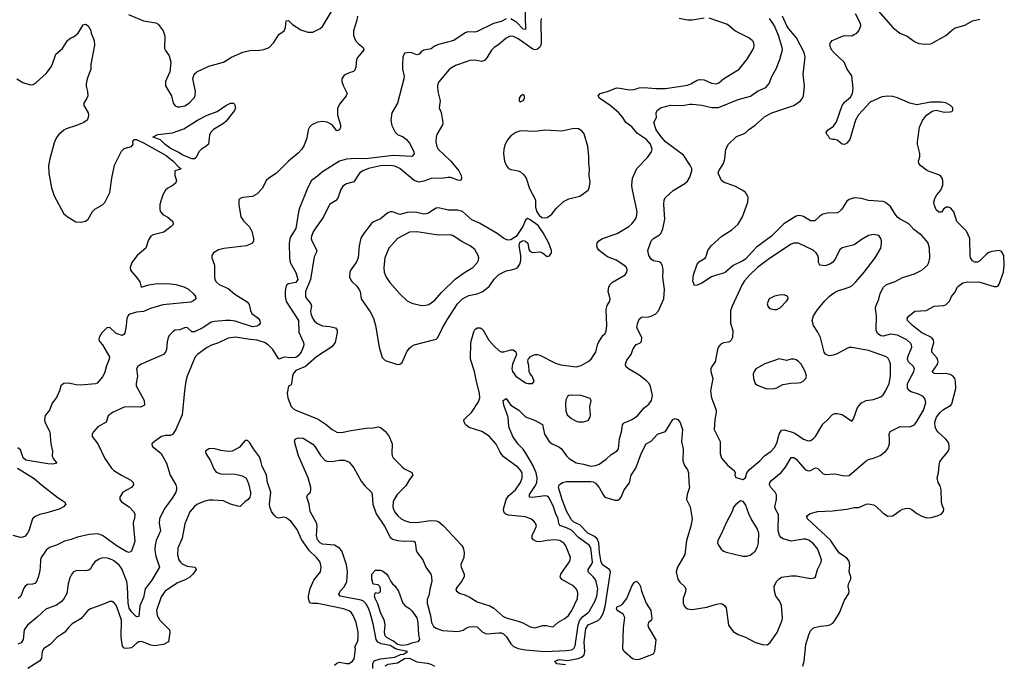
# Model space of a CAD drawing. Header units: inches. Extents: x 1834610 to 2027685, y 642842 to 774116.
# Tile 152 of 256: x 1856304 to 1864453, y 722225 to 727561. Entities that reach past the tile are written whole.
import ezdxf

# ---------------------------------------------------------------- set-up
doc = ezdxf.new("R2010")
doc.units = ezdxf.units.IN
doc.header["$MEASUREMENT"] = 0
doc.layers.add('B8752', color=7, linetype='Continuous')
doc.layers.add('B8762', color=7, linetype='Continuous')

msp = doc.modelspace()

# ---------------------------------------------------------------- linework, layer by layer
at = {"layer": 'B8752', "color": 5}
for points, elevation in [([(1857203.7, 727603.7), (1857330, 727550.3), (1857430, 727536.1), (1857450, 727522.8), (1857492.4, 727470), (1857504.3, 727424.3), (1857503.7, 727323.7), (1857510, 727304.7), (1857542, 727262), (1857554.8, 727210), (1857546.8, 727130), (1857510.6, 727050), (1857510, 727014), (1857560.7, 726930), (1857574, 726870), (1857590, 726847.7), (1857610, 726839.1), (1857630, 726838.4), (1857670, 726848.7), (1857710, 726872.7), (1857745.1, 726910), (1857755.6, 726930), (1857759.6, 726970), (1857737, 727070), (1857749.3, 727110), (1857771.3, 727128.7), (1857870, 727174.9), (1857990, 727208.8), (1858058, 727250), (1858150, 727292.9), (1858210, 727305.7), (1858290, 727308.5), (1858325.6, 727314.4), (1858369.6, 727330.4), (1858407.7, 727372.3), (1858450, 727438.8), (1858493.2, 727470), (1858505.1, 727494.9), (1858510, 727550.8), (1858530, 727553.4), (1858562.3, 727522.3), (1858630, 727477.6), (1858690, 727458.4), (1858730, 727458.4), (1858790, 727488.4), (1858810, 727503.8), (1858910, 727671)], 640), ([(1859098.7, 727590), (1859095.8, 727555.8), (1859067, 727470), (1859068.2, 727430), (1859082.4, 727390), (1859104.3, 727364.3), (1859148.2, 727330), (1859152, 727310), (1859102.4, 727250), (1859092, 727230), (1859086, 727170), (1859077.5, 727142.5), (1859067.7, 727132.3), (1859030, 727121.2), (1858990, 727102), (1858971.3, 727070), (1858971, 727050), (1858982.8, 727010), (1859014, 726950), (1859006.8, 726930), (1858950, 726861.2), (1858935.4, 726824.6), (1858933.8, 726770), (1858958.5, 726690), (1858958.3, 726670), (1858950, 726649.2), (1858930, 726641.2), (1858890.8, 726690.8), (1858850, 726714), (1858810, 726717.2), (1858770, 726712.8), (1858721.6, 726690), (1858702.4, 726670), (1858692.7, 726650), (1858679.5, 726580.5), (1858659, 726521), (1858640.5, 726490), (1858610, 726455.1), (1858529.1, 726390.9), (1858430, 726291.8), (1858365.5, 726250), (1858345.5, 726230), (1858312.8, 726167.3), (1858270, 726119.5), (1858230, 726096.2), (1858150.5, 726089.5), (1858130, 726081.2), (1858118.8, 726070), (1858117.3, 726030), (1858134.9, 725930), (1858156, 725896), (1858202.4, 725850), (1858225.3, 725810), (1858239.5, 725750), (1858239.5, 725730), (1858230.5, 725710), (1858181, 725690), (1857992.7, 725667.3), (1857950, 725655.4), (1857907.7, 725630), (1857895.5, 725610), (1857894.4, 725590), (1857916.9, 725530), (1857916.2, 725436.2), (1857919.5, 725410), (1857930.4, 725390), (1857954.9, 725370), (1858030, 725336.2), (1858084.4, 725290), (1858186.3, 725226.3), (1858202.8, 725202.8), (1858214.1, 725154.1), (1858224.9, 725130), (1858277.1, 725090), (1858292.4, 725070), (1858294.4, 725050), (1858285.9, 725034.1), (1858270, 725023.1), (1858230, 725019.8), (1858086.5, 725066.5), (1858050, 725071.9), (1858010, 725070.9), (1857916.5, 725063.5), (1857890, 725056.8), (1857819.5, 725010), (1857750, 724976.1), (1857730, 724976.9), (1857690, 725012.2), (1857669.5, 725010.5), (1857630, 724994.8), (1857590.3, 724989.7), (1857578, 724982), (1857543.8, 724950), (1857532.4, 724930), (1857524.4, 724895.6), (1857518.5, 724830), (1857511.3, 724810), (1857493.6, 724790), (1857308.8, 724710), (1857281.1, 724690), (1857270.3, 724670), (1857278.3, 724610), (1857267.2, 724550), (1857269.3, 724530), (1857335.6, 724410), (1857336.4, 724370), (1857305.1, 724354.9), (1857210, 724357.6), (1857170, 724353.3), (1857073, 724310), (1857037.4, 724282.6), (1857019.1, 724230), (1856952.4, 724190), (1856914.4, 724150), (1856904.9, 724130), (1856903.1, 724110), (1856950.4, 724050), (1857010.4, 723930), (1857063.1, 723850), (1857084.9, 723830), (1857145.7, 723790), (1857224.2, 723750), (1857244.6, 723730), (1857246, 723710), (1857230.3, 723690), (1857159.1, 723650), (1857133.4, 723610), (1857133.4, 723590), (1857147.3, 723570), (1857210, 723528.2), (1857247.3, 723490), (1857257.3, 723470), (1857254, 723430), (1857246.4, 723413.6), (1857243.1, 723390), (1857257.7, 723242.3), (1857230, 723161.2), (1857210.3, 723149.7), (1857190, 723155.8), (1857110, 723202), (1856990.2, 723290.2), (1856950, 723305.5), (1856879.1, 723300.9), (1856781.8, 723278.2), (1856730, 723258), (1856676.1, 723243.9), (1856607.7, 723212.3), (1856550, 723193.1), (1856522.8, 723170), (1856482.3, 723110), (1856475.5, 723090), (1856474.8, 723030), (1856470, 723001.2), (1856457.3, 722942.7), (1856443.7, 722910), (1856430, 722895.1), (1856410, 722888.2), (1856370, 722884.7), (1856349.1, 722870.9), (1856334.6, 722850), (1856313.7, 722790), (1856292.2, 722770)], 640), ([(1856281.6, 727070), (1856330, 727041.1), (1856390, 727021.3), (1856415.1, 727024.9), (1856440.1, 727039.9), (1856524.2, 727115.8), (1856558.4, 727161.6), (1856572.3, 727187.7), (1856603.8, 727276.2), (1856658, 727322), (1856701.2, 727390), (1856728.7, 727410), (1856750, 727418.8), (1856789, 727450), (1856830, 727518), (1856850, 727524.7), (1856870, 727511.3), (1856892.2, 727472.2), (1856894.9, 727450), (1856919.5, 727390), (1856923.8, 727350), (1856893.4, 727190), (1856892.7, 727150), (1856863.8, 727070), (1856855.5, 727030), (1856854, 727010), (1856865.8, 726965.8), (1856867.7, 726930), (1856860.7, 726910), (1856834.8, 726870), (1856836.3, 726850), (1856870.7, 726790), (1856874.8, 726770), (1856871, 726750), (1856862.8, 726730), (1856834.8, 726710), (1856775.2, 726684.8), (1856690, 726656.9), (1856670, 726646.6), (1856627.4, 726610), (1856610, 726586.6), (1856590, 726541.2), (1856552.9, 726410), (1856542.4, 726350), (1856544.7, 726290), (1856566.7, 726170), (1856590, 726104), (1856670, 725954.8), (1856706.2, 725926.2), (1856768.3, 725888.3), (1856810, 725884), (1856850, 725894), (1856870, 725910.8), (1856907.9, 725972.1), (1856926.3, 725993.7), (1856990, 726028), (1857010, 726047.7), (1857051.2, 726130), (1857066.3, 726250), (1857090, 726358), (1857147.2, 726472.8), (1857170, 726494), (1857230, 726511), (1857242.7, 726530), (1857242, 726550), (1857249.7, 726570.3), (1857270, 726568.5), (1857330, 726541.7), (1857515.9, 726435.9), (1857573.7, 726390), (1857620.4, 726340.4), (1857639.1, 726330), (1857635.6, 726324.4), (1857588, 726310), (1857588.2, 726270), (1857601.6, 726230), (1857598, 726210), (1857574.8, 726190), (1857530, 726167.6), (1857510.2, 726149.8), (1857488.9, 726110), (1857463.1, 726030), (1857463.1, 725990), (1857470.4, 725970), (1857489.1, 725949.1), (1857530, 725925.5), (1857570.7, 725890), (1857573.2, 725866.8), (1857558, 725850), (1857496.9, 725803.1), (1857410, 725779.6), (1857390, 725769.4), (1857370, 725739), (1857348.2, 725670), (1857277.7, 725610), (1857233.1, 725550), (1857218.9, 725510), (1857221.7, 725490), (1857230, 725475.5), (1857279.1, 725419.1), (1857297.4, 725390), (1857310, 725346.8), (1857374.4, 725365.6), (1857426.8, 725373.2), (1857530, 725376.1), (1857595.5, 725370), (1857663.1, 725350), (1857702, 725330), (1857746, 725290), (1857758.4, 725270), (1857762.8, 725250), (1857738.8, 725230), (1857717.6, 725222.4), (1857490, 725201.6), (1857386.8, 725170), (1857330, 725145.1), (1857270, 725141.3), (1857216.2, 725123.8), (1857205.2, 725114.8), (1857192.2, 725090), (1857186.7, 725030), (1857173.4, 724966.6), (1857165.8, 724954.2), (1857152.4, 724947.6), (1857102.8, 724962.8), (1857050, 725012), (1857026.8, 725010), (1856983, 724970), (1856962, 724930), (1856960.7, 724910), (1856970.6, 724890.6), (1856990.4, 724870.4), (1857047.3, 724770), (1857044.9, 724750), (1857023, 724697), (1857005.7, 724634.3), (1856990, 724604), (1856946.4, 724553.6), (1856932.4, 724547.6), (1856810, 724535.8), (1856770, 724538.3), (1856710, 724551), (1856670.4, 724549.6), (1856658, 724542), (1856644, 724530), (1856633.4, 724490), (1856610, 724434), (1856572.3, 724387.7), (1856550.6, 724330), (1856514.4, 724285.6), (1856508.5, 724250), (1856512, 724230), (1856554, 724150), (1856562, 724050), (1856576.3, 723990), (1856573.4, 723950), (1856582, 723930), (1856612, 723890), (1856577.7, 723882.3), (1856536.5, 723883.5), (1856354.2, 723914.2), (1856334, 723934), (1856310, 723999.5), (1856290, 724016.2)], 620), ([(1860000, 727456.2), (1859990, 727451.8), (1859897.3, 727390), (1859770, 727355.8), (1859738.6, 727341.5), (1859710, 727320.9), (1859650, 727309.6), (1859626, 727294), (1859610, 727276), (1859590, 727269.5), (1859550, 727286), (1859530, 727289.3), (1859490, 727284), (1859476.4, 727250), (1859472, 727190), (1859472.2, 727150), (1859486.7, 727090), (1859484.2, 727070), (1859431.1, 726870), (1859383.9, 726790), (1859376.5, 726730), (1859385.2, 726685.2), (1859410.4, 726630), (1859430.2, 726610.2), (1859477.3, 726590), (1859504.9, 726570), (1859530, 726538.8), (1859565.5, 726470), (1859570, 726449.2), (1859550, 726429.8), (1859396.5, 726436.5), (1859170, 726408.4), (1859087.1, 726412.9), (1859010, 726407.2), (1858950.9, 726389.1), (1858810, 726302.8), (1858770, 726266.2), (1858719.5, 726230), (1858689.2, 726170.8), (1858620.5, 725999.5), (1858611.7, 725970), (1858590, 725833.2), (1858542.6, 725757.4), (1858533.8, 725710), (1858538.2, 725590), (1858543.8, 725550), (1858590, 725468.2), (1858606.9, 725410), (1858590, 725385.5), (1858530, 725375.6), (1858514.7, 725365.3), (1858505.7, 725350), (1858500.1, 725310), (1858501.7, 725270), (1858510, 725228.8), (1858610.8, 725070), (1858615.7, 724975.7), (1858652, 724890), (1858654.9, 724870), (1858651.5, 724850), (1858634.4, 724810), (1858610, 724778.8), (1858590, 724765.3), (1858550, 724760.7), (1858492.7, 724767.3), (1858450, 724752), (1858400.2, 724830), (1858360.4, 724870), (1858330.2, 724890.2), (1858270, 724909.2), (1858212.8, 724912.8), (1858090, 724933.8), (1858030, 724923.7), (1857950, 724885.7), (1857892.6, 724867.4), (1857850, 724844.8), (1857775.8, 724790), (1857757.1, 724770), (1857690.4, 724610), (1857679.3, 724570), (1857668.4, 724490), (1857650.4, 724290), (1857598, 724170), (1857570, 724128.2), (1857550, 724119.1), (1857510, 724118.7), (1857478, 724110), (1857419.5, 724070), (1857399.3, 724050), (1857400.5, 724030), (1857476.3, 723970), (1857520.5, 723890), (1857550, 723791), (1857597.6, 723710), (1857602.6, 723690), (1857601.5, 723670), (1857595.5, 723650), (1857572.1, 723610), (1857500.2, 723510), (1857460.2, 723430), (1857458.2, 723390), (1857468.4, 723330), (1857433.8, 723250), (1857424.7, 723210), (1857421.8, 723170), (1857430, 723119.1), (1857461.5, 723030), (1857397.4, 722922.6), (1857342.4, 722850), (1857330, 722777.7), (1857297.8, 722710), (1857290, 722620.9), (1857270, 722617.6), (1857230, 722660.3), (1857210.6, 722690), (1857201.7, 722730), (1857198, 722870), (1857190.3, 722910.3), (1857150, 723016.4), (1857130, 723043.1), (1857090, 723077.6), (1857069.5, 723090), (1857030, 723104.2), (1856990, 723106), (1856963.4, 723096.6), (1856930, 723076.3), (1856910, 723051.8), (1856890, 723014.5), (1856875.3, 723004.7), (1856850, 722999.2), (1856777.6, 723002.4), (1856750.4, 722990), (1856732.5, 722967.5), (1856719.1, 722940.9), (1856705.2, 722890), (1856694, 722810), (1856670, 722768.2), (1856650, 722744), (1856610, 722715.3), (1856519.7, 722680.3), (1856450, 722615.1), (1856370, 722549.7), (1856340.8, 722510), (1856333, 722430), (1856315.9, 722404.1), (1856289.3, 722390.7)], 660), ([(1860000, 727211.8), (1859910, 727181.4), (1859876.7, 727163.3), (1859854.7, 727145.3), (1859775.9, 727050), (1859765.4, 727030), (1859761.3, 727010), (1859765.5, 726965.5), (1859784.2, 726890), (1859774.9, 726830), (1859791.4, 726791.4), (1859805.3, 726710), (1859802.6, 726690), (1859756.9, 726610), (1859750.9, 726589.1), (1859748.5, 726550), (1859757.4, 726510), (1859768.3, 726488.3), (1859871.8, 726390), (1859938.2, 726310), (1859958.5, 726270), (1859961.3, 726250), (1859954.8, 726230), (1859930, 726232.8), (1859873.4, 726253.4), (1859850, 726253.8), (1859812, 726247.9), (1859710, 726246.6), (1859650, 726223.8), (1859610, 726216), (1859570, 726228.9), (1859450, 726328.7), (1859410, 726347.3), (1859370, 726352.6), (1859290, 726350.7), (1859190, 726328.1), (1859144.9, 726310), (1859116.5, 726290), (1859070, 726219.3), (1859010, 726202.2), (1858977.7, 726182.3), (1858958.2, 726150), (1858936.5, 726083.5), (1858917.4, 726062.6), (1858867.4, 726030), (1858818.2, 725930), (1858736.2, 725810), (1858718.5, 725770), (1858717.1, 725750), (1858722, 725730), (1858763.1, 725650), (1858758.9, 725630), (1858742, 725598), (1858710.1, 725410.1), (1858670.8, 725310), (1858670.2, 725270), (1858679.7, 725250), (1858714.7, 725210), (1858718.5, 725190), (1858712.1, 725150), (1858714.3, 725130), (1858729, 725089), (1858744.7, 725064.7), (1858770, 725045.6), (1858810, 725026.4), (1858870, 725022), (1858917.3, 725010), (1858932.2, 724992.2), (1858931.3, 724971.3), (1858914.4, 724890), (1858888.3, 724851.7), (1858759.7, 724770), (1858670, 724689), (1858590, 724656.4), (1858568.9, 724630), (1858561.1, 724610), (1858554, 724550), (1858550, 724538), (1858530, 724528.7), (1858517.5, 724470), (1858523.5, 724430), (1858550, 724360.3), (1858570, 724339.1), (1858590, 724327.5), (1858774, 724254), (1858840.3, 724210), (1858890, 724168.9), (1858930, 724146.3), (1858970, 724143.2), (1859030, 724158), (1859170, 724179.3), (1859230, 724182.2), (1859270, 724191.5), (1859290, 724186.4), (1859330, 724155.5), (1859361.3, 724110), (1859385.7, 724050), (1859385.3, 723970), (1859387, 723950), (1859395.1, 723935.1), (1859470, 723859.5), (1859490, 723844.2), (1859550, 723812.4), (1859559.1, 723790), (1859530, 723756), (1859498.9, 723701.1), (1859429, 723631), (1859402.2, 723590), (1859395.2, 723570), (1859392.9, 723530), (1859396.9, 723510), (1859410, 723485.7), (1859434.4, 723454.4), (1859462.4, 723430), (1859490, 723415.2), (1859530, 723402.2), (1859590, 723398.9), (1859705.5, 723414.5), (1859750, 723413.5), (1859770, 723408), (1859812.1, 723372.1), (1859960.4, 723210), (1859974.4, 723190), (1859983.1, 723150), (1859980.3, 723110), (1859956.5, 723050), (1859958.5, 723030), (1859981.5, 722970), (1859982.3, 722950), (1859961.5, 722910), (1859912.8, 722850), (1859919.2, 722830), (1859950, 722811.8), (1859990, 722800.7), (1860000, 722795.8)], 680), ([(1860000, 725946), (1859970, 725973), (1859930, 725985.2), (1859850, 725983.4), (1859770, 726003.9), (1859750, 726000.3), (1859682.7, 725957.3), (1859650.1, 725949.9), (1859590, 725964.6), (1859546.4, 725966.4), (1859510, 725963.7), (1859450, 725948.6), (1859390, 725969.8), (1859370, 725969.8), (1859350, 725962.5), (1859290, 725913.8), (1859233.7, 725886.3), (1859214.3, 725870), (1859150, 725788.3), (1859128.3, 725751.7), (1859114.5, 725690), (1859106.3, 725590), (1859089.5, 725550.4), (1859044.2, 725490), (1859035.5, 725470), (1859033.8, 725430), (1859040.8, 725410), (1859053.1, 725393.1), (1859094.4, 725354.4), (1859111.4, 725331.4), (1859121.1, 725310), (1859130.2, 725250), (1859203.6, 725143.6), (1859231.5, 725090), (1859249.1, 725030), (1859278.4, 724850), (1859303.7, 724763.7), (1859330, 724740.5), (1859430, 724707.2), (1859450, 724710.3), (1859470, 724724.4), (1859507.2, 724812.8), (1859530, 724842.4), (1859550, 724859.5), (1859570, 724870.3), (1859730, 724910.3), (1859750, 724917), (1859765.6, 724930), (1859802.8, 725010), (1859842.7, 725077.3), (1859926.8, 725210), (1859968.3, 725251.7), (1860000, 725267.3)], 720), ([(1860000, 725706.1), (1859963.9, 725723.9), (1859892.1, 725772.1), (1859870, 725780.5), (1859770, 725777.6), (1859590, 725804.2), (1859530, 725803.1), (1859430.2, 725749.8), (1859360.3, 725670), (1859326.5, 725590), (1859319, 725510), (1859321.1, 725470), (1859338, 725430), (1859366.8, 725386.8), (1859450, 725290.6), (1859510, 725234.4), (1859550, 725214.9), (1859630, 725195.6), (1859663.1, 725196.9), (1859690, 725203.7), (1859741, 725239), (1859796, 725304), (1859907.6, 725412.4), (1859977.5, 725462.5), (1860000, 725476.3)], 740), ([(1860000, 724204.7), (1859993.7, 724210), (1859982.6, 724230), (1859981.3, 724250), (1860000, 724267.7)], 680), ([(1858910, 722218.7), (1858930, 722235.6), (1858950, 722241.7), (1859010, 722231.7), (1859030, 722233.1), (1859058, 722250), (1859071.2, 722270), (1859082.7, 722350), (1859079.3, 722370), (1859103.1, 722416.9), (1859106.5, 722453.5), (1859105, 722490), (1859090, 722571.8), (1859065, 722630), (1859050.4, 722650.4), (1859030, 722667), (1858984, 722684), (1858810, 722721.6), (1858770, 722727.9), (1858728.3, 722728.3), (1858712.3, 722732.3), (1858702.9, 722742.9), (1858694.9, 722770), (1858694.9, 722790), (1858707, 722853), (1858739.7, 722920.3), (1858793.6, 722990), (1858800.5, 723030), (1858791.1, 723070), (1858760.5, 723110), (1858703.2, 723163.2), (1858637.3, 723257.3), (1858600, 723340), (1858548, 723410), (1858510, 723438.3), (1858490, 723442), (1858450, 723435.6), (1858430, 723440.9), (1858410, 723459.3), (1858389.6, 723490), (1858373.6, 723530), (1858371.4, 723551.4), (1858383.5, 723650), (1858355.1, 723730), (1858346.6, 723790), (1858307, 723870), (1858300.9, 723910), (1858290, 723942), (1858239, 724010), (1858210, 724058), (1858190, 724078), (1858170, 724078), (1858119.8, 724020.2), (1858062, 723990), (1858032.9, 723987.1), (1857970, 723995), (1857910, 724011.4), (1857870, 724007.6), (1857841.1, 723990), (1857845.2, 723970), (1857884.8, 723910), (1857910, 723844.4), (1857930, 723816.5), (1857970, 723802.6), (1858090, 723800.2), (1858145.4, 723785.4), (1858175.5, 723770), (1858188.2, 723750), (1858201.3, 723710), (1858214.9, 723650), (1858214.9, 723630), (1858210.4, 723610), (1858195.5, 723590), (1858168, 723570), (1858130, 723532.7), (1858110, 723533.6), (1858050, 723550.9), (1857990, 723577.4), (1857905.2, 723585.2), (1857870, 723584.1), (1857827.1, 723572.9), (1857770, 723548.4), (1857747.2, 723530), (1857713, 723487), (1857671, 723389), (1857649.2, 723270), (1857613.7, 723186.3), (1857609.3, 723130), (1857621.2, 723090), (1857634.4, 723070), (1857650, 723056.5), (1857690, 723037.6), (1857755.5, 723030), (1857764.2, 723010), (1857737.5, 722970), (1857713.6, 722946.4), (1857674.9, 722925.1), (1857610, 722900.6), (1857508.7, 722830), (1857476.1, 722783.9), (1857437.2, 722670), (1857442.9, 722630), (1857464.5, 722590), (1857544.3, 722510), (1857546.3, 722490), (1857536.2, 722410), (1857495.3, 722390), (1857419, 722379), (1857390, 722384), (1857330, 722409.2), (1857307, 722413), (1857290, 722410.6), (1857277.5, 722402.5), (1857230, 722361.9), (1857190, 722355.5), (1857170, 722359.8), (1857156.1, 722376.1), (1857145.5, 722450), (1857147.8, 722590), (1857105.1, 722710), (1857090, 722731.3), (1857070, 722744.7), (1857050, 722746), (1856983.8, 722716.2), (1856890, 722685.6), (1856868.9, 722671.1), (1856814.5, 722605.5), (1856738.8, 722561.2), (1856707.4, 722530), (1856677.6, 722490), (1856612, 722448), (1856556.4, 722390), (1856504.8, 722355.2), (1856491.4, 722330), (1856483.6, 722276.4), (1856470, 722253), (1856373, 722190)], 680), ([(1859226.6, 722190), (1859227.9, 722230), (1859235, 722250), (1859243.9, 722256.1), (1859289.7, 722270.3), (1859410, 722283.3), (1859454.7, 722305.3), (1859481.1, 722310), (1859514, 722330), (1859443.7, 722343.7), (1859414.1, 722354.1), (1859370, 722380.5), (1859295.7, 722395.7), (1859268.6, 722408.6), (1859255.3, 722430), (1859230, 722560.9), (1859205.4, 722650), (1859191.6, 722690), (1859168.6, 722728.6), (1859150, 722746.8), (1859130, 722756.9), (1858970, 722785.9), (1858957.6, 722790), (1858946.6, 722806.6), (1858956.9, 722830), (1858992.1, 722870), (1859010.6, 722909.4), (1859018.5, 722990), (1859010, 723047.3), (1858970, 723163.1), (1858950, 723186.6), (1858909.4, 723210), (1858810, 723219.9), (1858790, 723230.7), (1858770, 723256.3), (1858762.1, 723290), (1858766.6, 723370), (1858763.6, 723390), (1858709.2, 723490), (1858700.4, 723550), (1858679.6, 723610), (1858689.6, 723630), (1858709.7, 723650.3), (1858715.1, 723670), (1858713.3, 723690), (1858691.8, 723770), (1858612.3, 723950), (1858579.5, 724070), (1858584, 724090), (1858610, 724099.1), (1858650, 724097.3), (1858730, 724046.4), (1858750, 724026), (1858793.4, 723953.4), (1858830, 723914.9), (1858846.4, 723906.4), (1858890, 723903.1), (1858950, 723915.8), (1858970, 723915.8), (1858993.7, 723913.7), (1859030, 723898.8), (1859070, 723850.6), (1859130, 723742), (1859161.6, 723701.6), (1859216, 723650), (1859221.5, 723630), (1859226.7, 723550), (1859253.7, 723470), (1859324.6, 723370), (1859370, 723278.6), (1859390, 723262.3), (1859430, 723249.3), (1859490, 723243.8), (1859550, 723247.6), (1859565.5, 723245.5), (1859576.1, 723236.1), (1859585.8, 723170), (1859593.2, 723150), (1859640.3, 723090), (1859665.5, 723030), (1859706, 722970), (1859713.4, 722950), (1859716.1, 722910), (1859700.7, 722859.3), (1859690, 722795.1), (1859677.8, 722762.2), (1859675.6, 722730), (1859702.9, 722630), (1859713.1, 722570), (1859730, 722539.5), (1859750, 722525.7), (1859803.8, 722503.8), (1859930, 722496.1), (1859973.4, 722506.6), (1860000, 722523.9)], 660), ([(1856287.5, 723847.5), (1856424, 723764), (1856484.9, 723710), (1856622.6, 723602.6), (1856676, 723570), (1856686, 723550), (1856666, 723530), (1856631.8, 723508.2), (1856530, 723478.5), (1856470, 723466.3), (1856431.7, 723448.3), (1856410.3, 723429.7), (1856379.6, 723330), (1856370.1, 723309.9), (1856350, 723286.9), (1856330, 723277.4), (1856310, 723275.8), (1856250, 723292.6)], 620), ([(1859330, 722213.9), (1859354.8, 722225.2), (1859430, 722237.7), (1859490, 722272.3), (1859530, 722275.2), (1859590, 722246.3), (1859675.9, 722235.9), (1859706.6, 722226.6), (1859736.9, 722210)], 640)]:
    msp.add_lwpolyline(points, dxfattribs=dict(at, elevation=elevation))
for points, elevation in [([(1857750, 726407.8), (1857730, 726408.8), (1857650, 726441.4), (1857622.1, 726462.1), (1857550, 726496.4), (1857508.2, 726528.2), (1857470, 726566.6), (1857409.1, 726589.1), (1857408.1, 726591.9), (1857448.7, 726610), (1857570, 726625.4), (1857663.2, 726656.8), (1857776.9, 726730), (1857855.1, 726770), (1857939.2, 726800.8), (1858010, 726850.5), (1858048.7, 726870), (1858074, 726870), (1858082, 726862), (1858091.3, 726830), (1858082, 726810), (1858010, 726719.5), (1857990, 726702), (1857908.8, 726651.2), (1857887.3, 726630), (1857875.2, 726604.8), (1857866.8, 726530), (1857846, 726510), (1857810, 726489.2), (1857790.8, 726470), (1857762.8, 726417.2)], 620), ([(1859470, 722380.7), (1859430, 722387.9), (1859397.8, 722417.8), (1859344.6, 722444.6), (1859330, 722460.3), (1859324.6, 722490), (1859329.1, 722550), (1859324, 722584), (1859290, 722652.8), (1859267.1, 722727.1), (1859245.2, 722770), (1859241, 722790), (1859245.1, 722814.9), (1859250, 722818.8), (1859270, 722813.4), (1859290, 722826), (1859291.6, 722850), (1859283.7, 722870), (1859270, 722883.7), (1859230, 722888), (1859219.3, 722930), (1859219, 722970), (1859250, 723004.7), (1859290, 723004), (1859310, 722996.3), (1859342.8, 722970), (1859357.3, 722950), (1859376, 722910), (1859390.6, 722890.6), (1859410, 722876), (1859440.5, 722830), (1859475.5, 722730), (1859494, 722710), (1859530, 722687), (1859550, 722666.5), (1859591.3, 722610), (1859600.1, 722570), (1859603.7, 722470), (1859613.2, 722430), (1859600.3, 722410), (1859550, 722401), (1859510, 722385.5)], 640)]:
    msp.add_lwpolyline(points, close=True, dxfattribs=dict(at, elevation=elevation))
at = {"layer": 'B8762', "color": 5}
for points, elevation in [([(1860485.9, 727690), (1860490, 727479), (1860470, 727481.5), (1860418, 727538), (1860370, 727568.7)], 660), ([(1863370, 727679.1), (1863530, 727497.3), (1863589.4, 727449.4), (1863650, 727423.7), (1863710, 727380.3), (1863745.1, 727365.1), (1863770, 727360.2), (1863830, 727358.9), (1863850, 727362.6), (1863969.3, 727430), (1864012.3, 727470), (1864041.2, 727490), (1864125.8, 727514.2), (1864190, 727552.7), (1864250, 727564.4)], 620), ([(1860000, 724267.7), (1860044.7, 724310), (1860101.2, 724398.8), (1860112.5, 724430), (1860110.6, 724470), (1860085.2, 724565.2), (1860069.5, 724649.5), (1860034.7, 724750), (1860039, 724890), (1860059.2, 724970), (1860068.1, 724991.9), (1860078, 725002), (1860090, 725010.3), (1860114, 725010), (1860130, 725002.6), (1860140.3, 724990), (1860187.4, 724907.4), (1860230, 724858.9), (1860270, 724823), (1860290, 724812.7), (1860310, 724812.2), (1860370, 724828), (1860387.7, 724827.7), (1860410, 724810.8), (1860414.8, 724790), (1860382, 724710), (1860377.6, 724670), (1860383.1, 724650), (1860410.6, 724610), (1860490, 724556.3), (1860510, 724550.7), (1860549.2, 724550.8), (1860561.2, 724570), (1860546, 724610), (1860529.6, 724629.6), (1860520.7, 724650), (1860517.2, 724697.2), (1860509.2, 724730), (1860513.2, 724750), (1860520.1, 724759.9), (1860529.5, 724770.5), (1860554.8, 724785.2), (1860570, 724790.7), (1860589.4, 724790.6), (1860610, 724784.9), (1860738.3, 724718.3), (1860783, 724703), (1860910, 724687.2), (1860950, 724697.7), (1861010, 724731.6), (1861032.8, 724750), (1861059.7, 724790), (1861071.3, 724810), (1861086, 724870), (1861095.4, 724890), (1861130, 724946.8), (1861150, 724962.8), (1861156.8, 724983.2), (1861162.3, 725030), (1861158, 725162), (1861165.9, 725194.1), (1861189.6, 725230.4), (1861189.7, 725250), (1861173.8, 725310), (1861179.7, 725350), (1861191.2, 725370), (1861211.4, 725388.6), (1861316.2, 725450), (1861329.6, 725470), (1861333, 725490), (1861325.6, 725510), (1861305.1, 725530), (1861239.7, 725570), (1861170, 725598.8), (1861123.5, 725630), (1861101.2, 725650), (1861087.4, 725670), (1861079.7, 725690), (1861083, 725710), (1861097.6, 725730), (1861127, 725750), (1861248.2, 725791.8), (1861344.2, 725850), (1861370, 725870.3), (1861401.1, 725910), (1861409.8, 725930.2), (1861414.8, 725970), (1861373.2, 726166.8), (1861370.9, 726190.9), (1861376.4, 726250), (1861411.9, 726328.1), (1861500.1, 726419.9), (1861533.5, 726466.5), (1861538.5, 726490), (1861524.8, 726530), (1861491.6, 726570), (1861417.9, 726617.9), (1861370, 726672.7), (1861319.7, 726710), (1861296.8, 726750), (1861263.5, 726790), (1861190.4, 726850.4), (1861103, 726910), (1861093, 726930), (1861108.7, 726951.3), (1861170, 726967.3), (1861243.6, 726996.4), (1861270, 726995.4), (1861350, 726979.6), (1861390, 726981.9), (1861430, 726995.8), (1861470, 727000.5), (1861570, 726990.1), (1861650, 726991.3), (1861830, 727019.1), (1861858, 727030), (1861910, 727061.2), (1861930, 727067.1), (1861970, 727062.4), (1862030, 727035.2), (1862070, 727030.2), (1862090, 727038.3), (1862129, 727071), (1862258.9, 727150), (1862325.6, 727234.4), (1862371.5, 727310), (1862378.7, 727330), (1862382.4, 727350), (1862376.4, 727376.4), (1862367.3, 727390), (1862339.5, 727410), (1862221.6, 727470), (1862160.8, 727520.8), (1862010, 727572.7)], 680), ([(1860000, 722523.9), (1860010, 722530.4), (1860024.9, 722535.1), (1860070, 722539.3), (1860090, 722534.9), (1860133, 722493), (1860159.7, 722479.7), (1860170, 722477.2), (1860270, 722487), (1860290, 722484.8), (1860310, 722475.7), (1860333.8, 722453.8), (1860370, 722395.3), (1860390, 722372.5), (1860430, 722355.8), (1860490, 722345.9), (1860650, 722331.9), (1860830, 722338.9), (1860870, 722346.1), (1860890, 722356.6), (1860901.2, 722378.8), (1860925.3, 722550), (1860935.9, 722584.1), (1860961.5, 722618.5), (1861006.6, 722650), (1861017, 722663), (1861065.5, 722750), (1861080.2, 722790), (1861087.9, 722850), (1861076.3, 722910), (1861067.5, 722930), (1861051.4, 722950), (1861009.8, 722990), (1861008, 723010), (1861037.8, 723050), (1861044.9, 723070), (1861030.8, 723190), (1861017.2, 723210), (1860930, 723273.8), (1860870, 723334.6), (1860830, 723354.5), (1860773.1, 723373.1), (1860765.1, 723390), (1860761, 723430), (1860741.4, 723470), (1860722.5, 723530), (1860690, 723598.7), (1860679.7, 723610), (1860670, 723616.8), (1860650, 723620.8), (1860550, 723605.5), (1860524.2, 723610), (1860522.2, 723630), (1860573.6, 723706.4), (1860583, 723730), (1860586.4, 723770), (1860578.5, 723810), (1860552.3, 723872.3), (1860494, 723974), (1860470, 724006.6), (1860430, 724048.4), (1860386, 724110), (1860351.3, 724190), (1860345.7, 724270), (1860309.8, 724370), (1860306.6, 724410), (1860330, 724425.5), (1860369.2, 724369.2), (1860433.8, 724330), (1860490, 724274.7), (1860564.7, 724244.7), (1860631.1, 724211.1), (1860647.9, 724130), (1860685.5, 724070), (1860710, 724049.2), (1860765.3, 724025.3), (1860787, 724010), (1860830, 723951.8), (1860852, 723930), (1860910, 723892.6), (1860970, 723882.2), (1861030, 723864), (1861070, 723870.1), (1861098.9, 723881.1), (1861156.9, 723923.1), (1861199.4, 723960.6), (1861248.9, 723991.1), (1861259.3, 724010), (1861268.6, 724091.4), (1861285.2, 724150), (1861293.9, 724206.1), (1861301, 724219), (1861310, 724228), (1861330, 724232), (1861370, 724251), (1861416.9, 724283.1), (1861470, 724344.9), (1861510, 724379), (1861532.5, 724407.5), (1861542, 724450), (1861525.7, 724525.7), (1861514.4, 724550), (1861492.1, 724572.1), (1861430, 724618.7), (1861343.7, 724670), (1861320.9, 724690), (1861318.4, 724710), (1861330, 724742.8), (1861365.1, 724790), (1861379.5, 724830), (1861397.5, 724862.5), (1861407.3, 724872.7), (1861437, 724883), (1861450, 724898), (1861452.1, 724930), (1861412.4, 725010), (1861416.4, 725043.6), (1861430, 725081), (1861450, 725098.8), (1861510, 725100.3), (1861530, 725105.7), (1861570, 725127.2), (1861591, 725150), (1861634.2, 725250), (1861640.4, 725330), (1861626.9, 725426.9), (1861628.7, 725490), (1861623.3, 725523.3), (1861610, 725547.6), (1861596.6, 725556.6), (1861550, 725565.1), (1861530, 725579.8), (1861510.8, 725610), (1861503.1, 725650), (1861531.2, 725730), (1861549.6, 725750), (1861599.9, 725780.1), (1861610, 725792.2), (1861626.3, 725830), (1861644.4, 725910), (1861634.3, 726030), (1861638.4, 726070), (1861649.7, 726090.3), (1861713.7, 726146.3), (1861810, 726205.8), (1861830, 726225.2), (1861850, 726256.4), (1861868, 726310), (1861867, 726330), (1861856.5, 726350), (1861799.2, 726439.2), (1861650, 726550.7), (1861613, 726590), (1861572.1, 726650), (1861552.3, 726710), (1861574.5, 726750), (1861571.6, 726790), (1861579.5, 726810), (1861606.6, 726830), (1861690, 726852.1), (1861790, 726850.2), (1861850, 726862), (1861870, 726861.8), (1861950, 726852.9), (1862032.9, 726832.9), (1862086.8, 726833.2), (1862250, 726900.8), (1862352.7, 726927.3), (1862409.6, 726970), (1862479.3, 727000.7), (1862506.2, 727033.8), (1862529, 727091), (1862564.9, 727155.1), (1862595.1, 727230), (1862616.4, 727310), (1862614.8, 727330), (1862584.7, 727430), (1862551.2, 727510), (1862530, 727544.4), (1862510, 727570.9)], 660), ([(1860621.1, 727570), (1860617.7, 727542.3), (1860621.1, 727370), (1860618.4, 727350), (1860610, 727334.8), (1860590, 727317.4), (1860570, 727311), (1860550, 727316), (1860430, 727402.7), (1860390, 727421.8), (1860370, 727425.5), (1860357.4, 727422.6), (1860330, 727408.9), (1860270, 727356), (1860230, 727331.1), (1860210, 727309.7), (1860170, 727245.1), (1860150, 727224.4), (1860130, 727216), (1860070, 727227.1), (1860030, 727222), (1860000, 727211.8)], 680), ([(1860330, 727568.5), (1860290, 727544.7), (1860224.6, 727530), (1860090, 727463.1), (1860070, 727457.4), (1860010, 727460.7), (1860000, 727456.2)], 660), ([(1860821.1, 722221.1), (1860749.2, 722230), (1860734, 722250), (1860770, 722265.5), (1860836.7, 722256.7), (1860925.5, 722274.5), (1860955, 722285), (1860975.2, 722304.8), (1860980.7, 722330), (1860977.1, 722410), (1860990, 722518.8), (1861010, 722551), (1861092.7, 722587.3), (1861112.1, 722607.9), (1861134.3, 722645.7), (1861150, 722704.4), (1861194.6, 722990), (1861186.8, 723010), (1861130, 723045), (1861115.9, 723070), (1861101.6, 723150), (1861097.7, 723230), (1861084.1, 723264.1), (1861062, 723282), (1861005.5, 723310), (1860939.8, 723379.8), (1860890, 723403.1), (1860870, 723421.1), (1860830, 723493.3), (1860794.1, 723590), (1860763.7, 723690), (1860768.1, 723711.9), (1860797.6, 723730), (1860830, 723738.4), (1861030, 723739.6), (1861050, 723736.1), (1861070, 723723.2), (1861099.8, 723690), (1861130, 723632.2), (1861148, 723608), (1861230, 723584.7), (1861254.9, 723585.1), (1861270, 723594.9), (1861281.3, 723610), (1861306.6, 723670), (1861350, 723727.3), (1861366, 723790), (1861403.4, 723850), (1861450, 723974.9), (1861490, 724050.6), (1861530, 724073.4), (1861582.7, 724130), (1861650, 724151), (1861710, 724250.8), (1861730, 724261), (1861750, 724251), (1861770, 724226), (1861790.4, 724170), (1861781.6, 724070), (1861795.3, 724010), (1861793.1, 723910), (1861805.5, 723870), (1861830, 723834.4), (1861839.7, 723810), (1861842.4, 723730), (1861848.8, 723690), (1861828.2, 723631.7), (1861822.2, 723590), (1861852.4, 723530), (1861869.2, 723430), (1861859, 723370), (1861823, 723250), (1861810, 723135.1), (1861747.1, 723030), (1861737.4, 722990), (1861750.4, 722930), (1861766.2, 722906.2), (1861806.4, 722870), (1861816.9, 722850), (1861815.5, 722824.5), (1861795.3, 722770), (1861795.8, 722730), (1861803.1, 722710), (1861814.3, 722694.3), (1861830, 722683.7), (1861870, 722678.9), (1861990, 722699.5), (1862070, 722722.4), (1862107.3, 722727.3), (1862122.5, 722722.5), (1862141, 722710), (1862150, 722692), (1862170.3, 722550.3), (1862210, 722497.3), (1862250, 722473), (1862310.3, 722450.3), (1862388.2, 722408.2), (1862450, 722388.4), (1862490, 722385.5), (1862515.6, 722404.4), (1862571.7, 722488.3), (1862613.3, 722590), (1862617.6, 722610), (1862610, 722713.2), (1862591.8, 722751.8), (1862563, 722790), (1862551.3, 722830), (1862548.3, 722870), (1862566.3, 722910), (1862590, 722933.7), (1862610, 722945.3), (1862690, 722957), (1862730, 722956.5), (1862850, 722936.4), (1862879.6, 722940.4), (1862891, 722949), (1862905.8, 723010), (1862938.2, 723070), (1862939.8, 723090), (1862912.5, 723170), (1862901.2, 723190), (1862870, 723225.3), (1862834, 723254), (1862810, 723261.2), (1862790, 723260.7), (1862690, 723244.6), (1862623.7, 723263.7), (1862610, 723271.1), (1862592.3, 723290), (1862581, 723330), (1862584.1, 723464.1), (1862558.3, 723510), (1862553.3, 723530), (1862567.9, 723590), (1862568, 723628), (1862555.8, 723650), (1862519.3, 723690), (1862510.8, 723710), (1862513.3, 723730), (1862529.7, 723750), (1862607.4, 723812.6), (1862642.7, 723857.3), (1862690, 723936.9), (1862710, 723936.5), (1862730, 723924.5), (1862801.7, 723841.7), (1862810, 723834), (1862830, 723827.1), (1862850, 723830.2), (1862890.3, 723850.3), (1862910, 723846), (1862950, 723804.9), (1862970, 723795.5), (1863050, 723800.9), (1863130, 723785.7), (1863170, 723787), (1863310, 723908.8), (1863330, 723921.1), (1863370, 723930.4), (1863425.6, 723954.4), (1863471.5, 723988.5), (1863488.2, 724011.8), (1863501.3, 724050), (1863504, 724090), (1863498.7, 724130), (1863508.8, 724151.2), (1863590, 724193.8), (1863670, 724191.8), (1863710, 724208.5), (1863730, 724234.4), (1863783.5, 724330), (1863802.3, 724390), (1863798.9, 724418.9), (1863781, 724441), (1863741.6, 724461.6), (1863681.2, 724481.2), (1863668.4, 724488.4), (1863652.9, 724510), (1863651.3, 724550), (1863703.8, 724650), (1863709.8, 724670), (1863701.7, 724690), (1863659, 724730), (1863651.2, 724750), (1863653.7, 724770), (1863687.1, 724850), (1863685.6, 724870), (1863679.4, 724879.4), (1863647.2, 724910), (1863569.5, 724950), (1863510, 724958.1), (1863450, 724942.5), (1863430, 724942.7), (1863403.1, 724963.1), (1863391.3, 724990), (1863395, 725110), (1863386.3, 725170), (1863388.2, 725190), (1863413.2, 725246.8), (1863425.9, 725294.1), (1863452.4, 725347.6), (1863478, 725370), (1863550, 725394.7), (1863610, 725426.3), (1863710, 725456.3), (1863770, 725487.7), (1863816.2, 725530), (1863827.6, 725550), (1863836.3, 725590), (1863834.7, 725670), (1863822, 725710), (1863809.6, 725730), (1863770, 725773.6), (1863703.6, 725823.6), (1863661.6, 725870), (1863590, 725909.7), (1863570, 725926.6), (1863549.7, 725950), (1863510, 726015.1), (1863470, 726047.3), (1863450, 726055.6), (1863330, 726065.1), (1863270, 726080.7), (1863210, 726087.3), (1863170, 726073.6), (1863150, 726058.4), (1863107.7, 725992.3), (1863087.3, 725970), (1863070, 725961.3), (1862990, 725959.1), (1862950, 725951.2), (1862925.1, 725934.9), (1862883.4, 725896.6), (1862850, 725895.4), (1862790.6, 725930.6), (1862770, 725937.7), (1862750, 725939.1), (1862730, 725933.3), (1862626.9, 725870), (1862526.5, 725770), (1862403.2, 725676.8), (1862310, 725579.8), (1862290, 725565.3), (1862210, 725525.6), (1862144.2, 725470), (1862130, 725462), (1862070, 725447.5), (1862028.4, 725431.6), (1861950, 725380.5), (1861910, 725362.7), (1861890, 725362), (1861875.5, 725395.5), (1861880.7, 725450), (1861910, 725536.3), (1861930, 725558), (1861979.3, 725590), (1861989.6, 725610.4), (1861998.4, 725650), (1862026, 725690), (1862116.4, 725770), (1862198.2, 725821.8), (1862250, 725869.2), (1862287, 725930), (1862329.8, 726050), (1862333.2, 726093.2), (1862311.6, 726131.6), (1862290, 726148.4), (1862222, 726182), (1862133.4, 726213.4), (1862113.2, 726230), (1862085.2, 726290), (1862089, 726310), (1862129.3, 726370.7), (1862141.2, 726410), (1862149.3, 726490), (1862169.3, 726530), (1862232.7, 726590), (1862250, 726600.4), (1862290, 726612.7), (1862310, 726625.5), (1862335.1, 726650), (1862390, 726687), (1862470, 726759.7), (1862530, 726789.3), (1862710, 726851.6), (1862767.3, 726890), (1862782, 726910), (1862789.6, 726930.4), (1862799.6, 727010), (1862787.8, 727110), (1862805.3, 727250), (1862796.5, 727290), (1862733.2, 727410), (1862670, 727484.3), (1862653.6, 727510), (1862616.4, 727590)], 640), ([(1861970, 727573.8), (1861870, 727558.3), (1861830, 727557.2), (1861762, 727570)], 680), ([(1862784.7, 722210), (1862796.8, 722250), (1862811.5, 722390), (1862834, 722470), (1862850, 722502.8), (1862870, 722524.9), (1862882, 722530), (1862930, 722541.1), (1862990, 722546.3), (1863010, 722551.6), (1863033, 722567), (1863051.4, 722588.6), (1863089.7, 722650), (1863130, 722757.3), (1863166, 722810), (1863168, 722830), (1863159.7, 722870), (1863162.4, 722890), (1863183.6, 722930), (1863182.4, 722950), (1863169.7, 722990), (1863175.6, 723044.4), (1863170, 723078), (1863150, 723104.7), (1863090, 723146.2), (1863069, 723170), (1863013.1, 723253.1), (1862822.7, 723430), (1862819.3, 723450), (1862824.2, 723455.8), (1862846.7, 723473.3), (1862910.9, 723489.1), (1863030, 723495.8), (1863150, 723508.9), (1863210, 723522.4), (1863250, 723524.4), (1863310, 723550.4), (1863330, 723554.4), (1863370, 723546), (1863390, 723535.5), (1863450, 723476.3), (1863490, 723450.6), (1863530, 723455.5), (1863590, 723499.1), (1863611.5, 723508.5), (1863650, 723516.4), (1863670, 723514), (1863690, 723504.9), (1863730, 723473.7), (1863770, 723450.3), (1863810, 723438), (1863850, 723439.5), (1863904.4, 723455.6), (1863931.4, 723468.6), (1863949.2, 723490), (1863952.7, 723510), (1863935.1, 723550), (1863932, 723570), (1863931.6, 723670), (1863921.3, 723701.3), (1863904.2, 723730), (1863898, 723770), (1863909.3, 723810), (1863913, 723870), (1863919.7, 723900.3), (1863937.4, 723930), (1863972.7, 723967.3), (1863987.4, 723990), (1863995.6, 724010), (1863997.2, 724030), (1863994.8, 724050), (1863985.1, 724070), (1863968.7, 724090), (1863906.1, 724146.1), (1863888.8, 724168.8), (1863879.4, 724190), (1863876.9, 724230), (1863891.3, 724270), (1863922.9, 724310), (1863950, 724333), (1864010.6, 724369.4), (1864018.2, 724381.8), (1864052.3, 724507.7), (1864049.8, 724570), (1864043.5, 724590), (1864029.2, 724609.2), (1864003.8, 724623.8), (1863970, 724631.5), (1863888.4, 724628.4), (1863872.1, 724632.1), (1863861.8, 724641.8), (1863857.4, 724650), (1863896.8, 724703.2), (1863906.3, 724730), (1863898.1, 724758.1), (1863854.2, 724810), (1863853.6, 724830), (1863869.8, 724889.8), (1863866.4, 724910), (1863849.7, 724930), (1863770, 724969.3), (1863692.4, 725030), (1863651.8, 725070), (1863649.5, 725090), (1863665.1, 725110), (1863712.3, 725147.7), (1863806.7, 725153.3), (1863871.7, 725188.3), (1863950, 725195.2), (1863970, 725201.7), (1863998, 725230), (1864015.6, 725270), (1864039.3, 725300.7), (1864067.6, 725352.4), (1864110, 725382.6), (1864150.4, 725390.4), (1864250, 725388), (1864370, 725352.7), (1864390, 725353.4), (1864400.9, 725359.1), (1864410, 725371), (1864446.3, 725470), (1864452.8, 725530), (1864449.6, 725609.6), (1864430, 725641.2), (1864410, 725649.3), (1864350, 725643), (1864325.4, 725634.6), (1864301.8, 725618.2), (1864250, 725565.2), (1864230, 725553.2), (1864210, 725553.2), (1864190, 725564), (1864172.7, 725590), (1864170, 725606), (1864167.1, 725750), (1864138.9, 725810), (1864060.5, 725890), (1864036, 725970), (1864010, 726001.1), (1863990, 726009.7), (1863970.3, 726009.7), (1863950, 725992.7), (1863935.5, 725970), (1863930, 725966.6), (1863910, 725968.3), (1863890, 725988), (1863872.1, 726030), (1863869.8, 726050.2), (1863878.3, 726081.7), (1863894, 726110), (1863926.6, 726150), (1863945.2, 726190), (1863944.5, 726230), (1863938, 726250), (1863926.3, 726266.3), (1863910, 726277), (1863830, 726305.1), (1863810, 726316.2), (1863762.9, 726350), (1863744.7, 726370), (1863742.7, 726390), (1863753.1, 726426.9), (1863754.2, 726454.2), (1863734, 726530), (1863733.6, 726550), (1863751.8, 726670), (1863774.9, 726725.1), (1863810, 726770.8), (1863856.5, 726803.5), (1863890, 726811.3), (1863955.3, 726795.3), (1864003.1, 726796.9), (1864018, 726802), (1864028, 726810), (1864028, 726830), (1864008.7, 726850), (1863970, 726872.3), (1863930, 726879.3), (1863841.4, 726878.6), (1863730, 726857.4), (1863670, 726868.7), (1863570, 726912.7), (1863530, 726924.6), (1863490, 726928.9), (1863438, 726922), (1863341.6, 726878.4), (1863245.5, 726774.6), (1863222, 726730), (1863173.4, 726570), (1863150, 726539.6), (1863130, 726528.3), (1863110, 726529.8), (1863070, 726563.7), (1863050, 726569.2), (1863030, 726568), (1863010, 726575.3), (1862998, 726598), (1862985.2, 726610), (1862979, 726630), (1862995.3, 726650), (1863039.6, 726680.4), (1863063.9, 726716.1), (1863109.9, 726850), (1863130, 726879.1), (1863179.4, 726920.6), (1863195.3, 726950), (1863202.2, 726990), (1863190, 727096), (1863153.3, 727150), (1863127, 727210), (1863050, 727279.7), (1863023.5, 727310), (1863009.4, 727350), (1863012.9, 727367.1), (1863028, 727390), (1863070, 727404.9), (1863110, 727425.5), (1863130, 727430.5), (1863190, 727428), (1863205.8, 727434.2), (1863231.5, 727448.5), (1863249.3, 727470), (1863264.5, 727510), (1863262, 727530), (1863220.7, 727610)], 620), ([(1860000, 725267.3), (1860021.9, 725278.1), (1860090, 725291.7), (1860132.2, 725307.8), (1860190, 725351.3), (1860230, 725413.6), (1860270, 725452.2), (1860330, 725480.9), (1860374, 725490), (1860410, 725502.4), (1860426.6, 725513.4), (1860443, 725537), (1860451.1, 725568.9), (1860452.6, 725610), (1860438.5, 725690), (1860443.9, 725716.1), (1860454, 725726), (1860470, 725731.8), (1860490, 725727.2), (1860510, 725710.4), (1860518.3, 725658.3), (1860530, 725641.3), (1860550, 725634.3), (1860610, 725638.6), (1860630.2, 725630.2), (1860670, 725601.3), (1860690, 725606), (1860705.1, 725630), (1860705.7, 725650), (1860684, 725710), (1860637.4, 725797.4), (1860596.3, 725856.3), (1860530, 725905.1), (1860510, 725916), (1860505.8, 725914.2), (1860490, 725902), (1860467.4, 725850), (1860413.1, 725766.9), (1860370, 725739.7), (1860343.4, 725736.6), (1860310, 725749.8), (1860255.6, 725790), (1860110, 725876), (1860045.3, 725905.3), (1860000, 725946)], 720), ([(1860000, 725476.3), (1860055.1, 725510), (1860090, 725547.3), (1860102, 725570), (1860104.5, 725590), (1860099.5, 725610), (1860070, 725658), (1860032.7, 725690), (1860000, 725706.1)], 740), ([(1860000, 722795.8), (1860024, 722784), (1860090, 722742.2), (1860194.9, 722710), (1860229.3, 722689.3), (1860304, 722624), (1860330, 722608.9), (1860430, 722582), (1860468.2, 722568.2), (1860530, 722534.9), (1860570, 722526.9), (1860630, 722547.6), (1860665.4, 722545.4), (1860710, 722534.4), (1860720.8, 722539.2), (1860758, 722570), (1860816.4, 722603.6), (1860845.3, 722630), (1860874.3, 722670), (1860919.8, 722770), (1860923.8, 722810), (1860919.3, 722830), (1860910.5, 722850.5), (1860890, 722871.1), (1860790, 722927.5), (1860776.5, 722950), (1860783, 722970), (1860850.7, 723070), (1860860.7, 723090), (1860862, 723110), (1860824.7, 723204.7), (1860806.8, 723226.7), (1860773.6, 723250), (1860730, 723255.4), (1860669.2, 723250.8), (1860610, 723239.1), (1860582.6, 723242.6), (1860556.2, 723256.2), (1860545.3, 723270), (1860544.8, 723290), (1860580.5, 723370), (1860573.7, 723393.7), (1860560.5, 723410), (1860533.6, 723430), (1860486.4, 723446.4), (1860350, 723458.4), (1860330, 723464.5), (1860317, 723477), (1860309.8, 723490), (1860308.9, 723510), (1860331.1, 723590), (1860350, 723620.6), (1860407, 723670), (1860449, 723730), (1860462.7, 723770), (1860462, 723810), (1860450, 723832.6), (1860430, 723854.5), (1860306.5, 723946.5), (1860281.5, 723981.5), (1860248.2, 724048.2), (1860190, 724112.7), (1860130, 724151.3), (1860024.3, 724184.3), (1860000, 724204.7)], 680)]:
    msp.add_lwpolyline(points, dxfattribs=dict(at, elevation=elevation))
for points, elevation in [([(1860470, 726942), (1860450, 726928.7), (1860438.8, 726910), (1860438, 726890), (1860450, 726881), (1860470, 726891.3), (1860481.2, 726910), (1860482, 726930)], 720), ([(1860890, 726659.8), (1860790, 726638.5), (1860650, 726645.3), (1860570, 726634.2), (1860450, 726639.7), (1860410, 726626), (1860370, 726599.7), (1860343.1, 726570), (1860323.1, 726530), (1860312, 726490), (1860308.9, 726450), (1860317, 726390), (1860332.4, 726350), (1860350, 726328.8), (1860370, 726319.5), (1860430, 726310.2), (1860450, 726300.9), (1860477.7, 726277.7), (1860494.9, 726250), (1860524.5, 726164.5), (1860571.8, 726070), (1860573.7, 726010), (1860584.9, 725970), (1860602.7, 725942.7), (1860624.9, 725924.9), (1860650, 725919.5), (1860670, 725924.2), (1860707.6, 725950), (1860743.3, 725996.7), (1860803.7, 726056.3), (1860850, 726077.4), (1860941.1, 726098.9), (1861009.3, 726150), (1861018, 726170), (1861024.2, 726215.8), (1861018.4, 726270), (1861020.7, 726330), (1861014, 726370), (1861015.3, 726430), (1861006.8, 726510), (1860974.7, 726614.7), (1860958.6, 726638.6), (1860930, 726658)], 720), ([(1863370, 725782), (1863330, 725774), (1863276.3, 725743.7), (1863210, 725698), (1863110, 725671.3), (1863090, 725651.8), (1863056.1, 725583.9), (1863030.2, 725549.8), (1863010, 725536.4), (1862970, 725524.4), (1862930, 725529.7), (1862920.3, 725540.3), (1862914.7, 725550), (1862914, 725590), (1862908.7, 725610), (1862896, 725630), (1862870, 725653.7), (1862750, 725710.9), (1862710, 725709.8), (1862690, 725703.5), (1862510, 725585.1), (1862410, 725509.8), (1862346.7, 725450), (1862301.5, 725398.5), (1862282.8, 725370), (1862199.6, 725190), (1862187.9, 725150), (1862188, 725050), (1862207.5, 724987.5), (1862202.8, 724930), (1862192.3, 724907.7), (1862182, 724898), (1862170, 724891.5), (1862130, 724887.1), (1862118.2, 724881.8), (1862105.7, 724874.3), (1862087.4, 724852.6), (1862078, 724830), (1862059.6, 724730), (1862033, 724690), (1862024.9, 724670), (1862024.9, 724650), (1862039.5, 724590), (1862022, 724490), (1862029.2, 724430), (1862067, 724330), (1862068.5, 724310), (1862058.4, 724250), (1862052.7, 724170), (1862101.6, 724070), (1862101.3, 723970), (1862112.2, 723932.2), (1862164.4, 723870), (1862218, 723830), (1862225.5, 723810), (1862224, 723790), (1862230.7, 723770.7), (1862290, 723754.9), (1862310, 723767.7), (1862323, 723810), (1862343, 723837), (1862429.4, 723910), (1862468.5, 723951.5), (1862523.6, 723990), (1862550, 724020.4), (1862570, 724056.3), (1862590, 724130.6), (1862610, 724162.6), (1862630, 724165.2), (1862690.2, 724150.2), (1862718, 724138), (1862790, 724088.1), (1862830, 724074.3), (1862850, 724077.4), (1862870, 724090.3), (1862890, 724112.2), (1862950, 724213.7), (1862990.9, 724249.1), (1863030, 724293), (1863050, 724300.5), (1863070, 724301.6), (1863110, 724292.2), (1863190, 724238), (1863203.7, 724256.3), (1863238.5, 724350), (1863270, 724388.9), (1863310, 724407.7), (1863370, 724418), (1863430, 724439.5), (1863450, 724454.9), (1863470, 724484.9), (1863499.2, 724550), (1863510.9, 724610.9), (1863509.7, 724710), (1863506.6, 724730), (1863490, 724760.7), (1863470, 724772.8), (1863330, 724822), (1863190, 724847), (1863170, 724846.8), (1863150, 724840.3), (1863070, 724795.9), (1863037, 724783), (1863010, 724779.1), (1862990, 724782.9), (1862973.6, 724793.6), (1862962.6, 724810), (1862933, 724930), (1862910, 724974), (1862872.6, 725030), (1862862.4, 725070), (1862874, 725110), (1862904, 725156), (1862967.6, 725232.4), (1863007.4, 725272.6), (1863030, 725292), (1863066.5, 725313.5), (1863170, 725347), (1863190, 725357.6), (1863224.2, 725390), (1863292.6, 725470), (1863384.2, 725590), (1863429.6, 725670), (1863437.6, 725710), (1863435.6, 725730), (1863431.1, 725751.1), (1863413.3, 725773.3)], 660), ([(1862630, 725282.7), (1862590, 725282), (1862550, 725273.6), (1862507.7, 725250), (1862490.8, 725210), (1862496, 725190), (1862510.8, 725170.8), (1862550, 725161), (1862570, 725161), (1862600.2, 725179.8), (1862649, 725230), (1862664, 725250), (1862662, 725270)], 680), ([(1862590, 724754.5), (1862470, 724711.5), (1862397.3, 724670), (1862382, 724650), (1862373.2, 724626.8), (1862376.3, 724590), (1862390.6, 724550.6), (1862410, 724536), (1862485.2, 724505.2), (1862550, 724508), (1862570, 724513.4), (1862620.1, 724539.9), (1862687.2, 724552.8), (1862746.3, 724553.7), (1862770, 724559.1), (1862789, 724570), (1862809.2, 724590), (1862814.5, 724610), (1862805.6, 724650), (1862771.3, 724710), (1862750, 724732), (1862730, 724746.6), (1862710, 724752.3), (1862690, 724752.3), (1862650, 724740.9)], 680), ([(1860867.3, 724452.7), (1860850, 724449.6), (1860839.2, 724440.8), (1860825.1, 724414.9), (1860822.2, 724377.8), (1860824.3, 724324.3), (1860836.4, 724290), (1860870, 724259.3), (1860910, 724238), (1860930, 724233), (1860970, 724232.7), (1861010, 724243), (1861024.7, 724270), (1861028, 724290), (1861022.7, 724357.3), (1861034, 724410), (1861025.2, 724425.2), (1860950, 724449.7)], 680), ([(1862270, 723577.2), (1862230, 723549), (1862213, 723527), (1862199.3, 723490), (1862150, 723397.2), (1862113.1, 723306.9), (1862081.3, 723250), (1862080.4, 723230), (1862088.2, 723210), (1862110, 723179.3), (1862130, 723162), (1862152.3, 723152.3), (1862290, 723121.1), (1862319.4, 723120.6), (1862350, 723128.5), (1862390, 723163), (1862410, 723197.3), (1862417.2, 723230), (1862420.4, 723310), (1862408.2, 723350), (1862357.4, 723430), (1862337.4, 723470), (1862310, 723549), (1862291.9, 723571.9)], 660), ([(1861410, 722261.3), (1861375, 722270), (1861307, 722330), (1861295, 722350), (1861300.2, 722530), (1861311.9, 722611.9), (1861299.3, 722639.3), (1861248.6, 722670), (1861244.2, 722690), (1861250, 722702.8), (1861271.9, 722708.1), (1861290, 722721), (1861329, 722770), (1861370, 722872), (1861390, 722902), (1861410, 722912), (1861431.1, 722891.1), (1861442, 722870), (1861451, 722830), (1861488, 722730), (1861527.3, 722670), (1861535.3, 722604.7), (1861532, 722590), (1861507.3, 722570), (1861502, 722550), (1861508.2, 722530), (1861567.9, 722427.9), (1861557, 722330), (1861545.5, 722310), (1861430, 722264.9)], 620)]:
    msp.add_lwpolyline(points, close=True, dxfattribs=dict(at, elevation=elevation))

doc.saveas('drawing.dxf')
